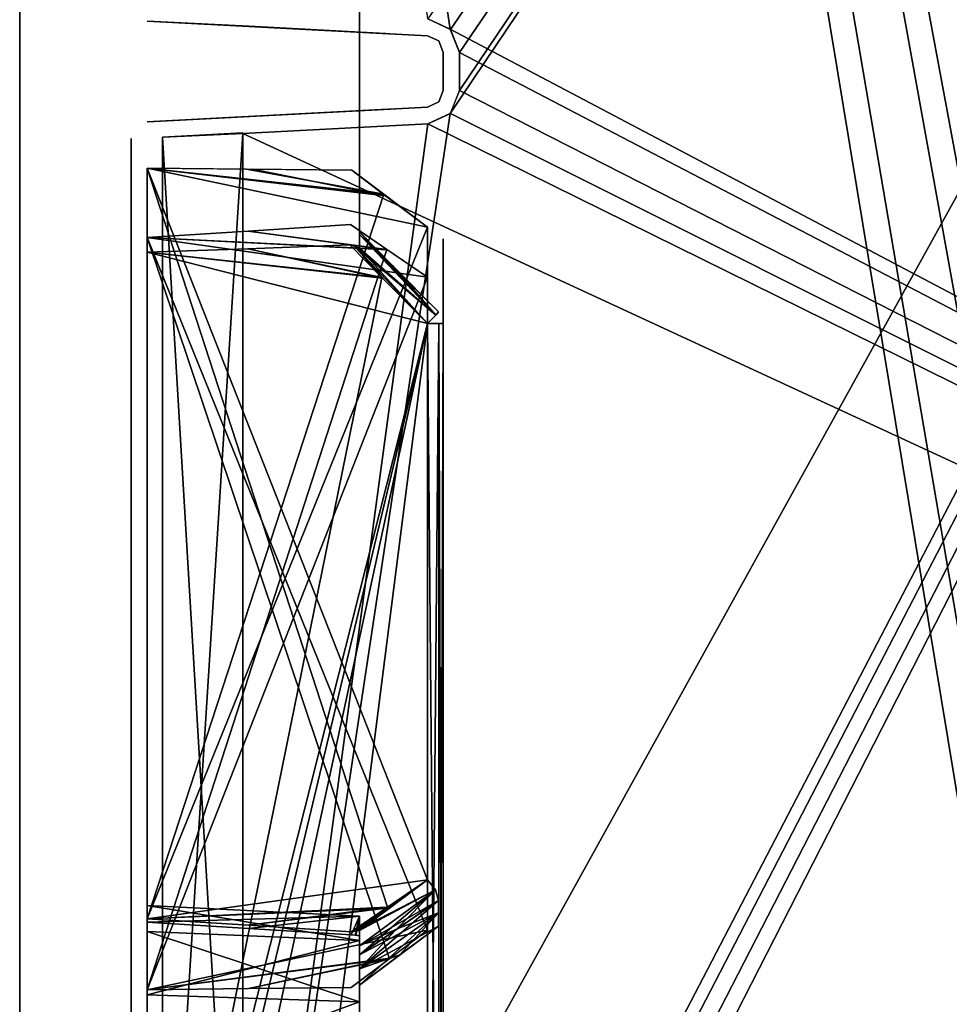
# Model space of a CAD drawing. Header units: millimetres. Extents: x -34 to 34, y -77 to 123.
# Tile 7 of 25: x -34 to -17, y 18 to 35. Entities that reach past the tile are written whole.
import ezdxf

# ---------------------------------------------------------------- set-up
doc = ezdxf.new("R2010")
doc.units = ezdxf.units.MM
doc.header["$LTSCALE"] = 58.942044
for name, color, linetype in [('100', 7, 'CONTINUOUS'), ('104', 7, 'CONTINUOUS'), ('111', 7, 'CONTINUOUS'), ('127', 7, 'CONTINUOUS'), ('13', 7, 'CONTINUOUS'), ('134', 7, 'CONTINUOUS'), ('135', 7, 'CONTINUOUS'), ('136', 7, 'CONTINUOUS'), ('137', 7, 'CONTINUOUS'), ('148', 7, 'CONTINUOUS'), ('149', 7, 'CONTINUOUS'), ('15', 7, 'CONTINUOUS'), ('150', 7, 'CONTINUOUS'), ('153', 7, 'CONTINUOUS'), ('154', 7, 'CONTINUOUS'), ('2', 7, 'CONTINUOUS'), ('38', 7, 'CONTINUOUS'), ('4', 7, 'CONTINUOUS'), ('5', 7, 'CONTINUOUS'), ('52', 7, 'CONTINUOUS'), ('57', 7, 'CONTINUOUS'), ('6', 7, 'CONTINUOUS'), ('60', 7, 'CONTINUOUS'), ('80', 7, 'CONTINUOUS'), ('82', 7, 'CONTINUOUS'), ('86', 7, 'CONTINUOUS'), ('87', 7, 'CONTINUOUS'), ('92', 7, 'CONTINUOUS'), ('94', 7, 'CONTINUOUS'), ('95', 7, 'CONTINUOUS'), ('98', 7, 'CONTINUOUS'), ('99', 7, 'CONTINUOUS')]:
    doc.layers.add(name, color=color, linetype=linetype)

msp = doc.modelspace()

# ---------------------------------------------------------------- linework, layer by layer
at = {"layer": '100', "color": 7, "linetype": 'Continuous', "true_color": 0xf5f5f5}
for points in [[(-31.716, 19.38, 18.179), (-27.908, 19.184, 18.086), (-31.716, 19.077, 16.614), (-31.716, 19.38, 18.179)], [(-31.716, 18.909, 19.702), (-27.908, 18.752, 19.575), (-31.716, 19.38, 18.179), (-31.716, 18.909, 19.702)], [(-27.908, 18.752, 19.575), (-27.908, 19.184, 18.086), (-31.716, 19.38, 18.179), (-27.908, 18.752, 19.575)], [(-31.716, 19.077, 16.614), (-27.908, 19.184, 18.086), (-29.901, 18.965, 16.599), (-31.716, 19.077, 16.614)], [(-29.901, 18.965, 16.599), (-27.908, 19.184, 18.086), (-28.059, 18.85, 16.585), (-29.901, 18.965, 16.599)], [(-28.059, 18.85, 16.585), (-27.908, 19.184, 18.086), (-27.978, 18.844, 16.582), (-28.059, 18.85, 16.585)], [(-27.908, 19.184, 18.086), (-27.908, 18.836, 16.576), (-27.978, 18.844, 16.582), (-27.908, 19.184, 18.086)], [(-31.716, 17.775, 20.822), (-27.908, 18.752, 19.575), (-31.716, 18.909, 19.702), (-31.716, 17.775, 20.822)], [(-27.908, 17.65, 20.664), (-27.908, 18.752, 19.575), (-31.716, 17.775, 20.822), (-27.908, 17.65, 20.664)], [(-31.716, 16.246, 21.275), (-27.908, 17.65, 20.664), (-31.716, 17.775, 20.822), (-31.716, 16.246, 21.275)], [(-27.908, 16.156, 21.078), (-27.908, 17.65, 20.664), (-31.716, 16.246, 21.275), (-27.908, 16.156, 21.078)]]:
    msp.add_3dface(points, dxfattribs=at)
at = {"layer": '104', "color": 7, "linetype": 'Continuous', "true_color": 0xf5f5f5}
for points in [[(-31.716, 19.077, -16.614), (-27.908, 19.184, -18.086), (-31.716, 19.38, -18.179), (-31.716, 19.077, -16.614)], [(-27.908, 19.184, -18.086), (-27.908, 18.752, -19.575), (-31.716, 19.38, -18.179), (-27.908, 19.184, -18.086)], [(-31.716, 19.38, -18.179), (-27.908, 18.752, -19.575), (-31.716, 18.909, -19.702), (-31.716, 19.38, -18.179)], [(-29.901, 18.965, -16.599), (-27.908, 19.184, -18.086), (-31.716, 19.077, -16.614), (-29.901, 18.965, -16.599)], [(-28.059, 18.85, -16.585), (-27.908, 19.184, -18.086), (-29.901, 18.965, -16.599), (-28.059, 18.85, -16.585)], [(-27.908, 19.184, -18.086), (-28.059, 18.85, -16.585), (-27.986, 18.844, -16.583), (-27.908, 19.184, -18.086)], [(-27.908, 18.836, -16.576), (-27.908, 19.184, -18.086), (-27.986, 18.844, -16.583), (-27.908, 18.836, -16.576)], [(-27.908, 18.752, -19.575), (-27.908, 17.65, -20.664), (-31.716, 18.909, -19.702), (-27.908, 18.752, -19.575)], [(-31.716, 18.909, -19.702), (-27.908, 17.65, -20.664), (-31.716, 17.775, -20.822), (-31.716, 18.909, -19.702)], [(-31.716, 17.775, -20.822), (-27.908, 17.65, -20.664), (-31.716, 16.246, -21.275), (-31.716, 17.775, -20.822)], [(-27.908, 17.65, -20.664), (-27.908, 16.156, -21.078), (-31.716, 16.246, -21.275), (-27.908, 17.65, -20.664)]]:
    msp.add_3dface(points, dxfattribs=at)
at = {"layer": '111', "color": 7, "linetype": 'Continuous', "true_color": 0xf5f5f5}
for points in [[(-31.716, 32.589, 2.984), (-31.716, 19.138, 16.274), (-27.477, 32.122, 3.133), (-31.716, 32.589, 2.984)], [(-29.935, 32.571, 2.87), (-31.716, 32.589, 2.984), (-27.477, 32.122, 3.133), (-29.935, 32.571, 2.87)], [(-28.049, 32.554, 2.749), (-29.935, 32.571, 2.87), (-27.477, 32.122, 3.133), (-28.049, 32.554, 2.749)], [(-27.477, 32.122, 3.133), (-31.716, 19.138, 16.274), (-26.692, 31.531, 3.659), (-27.477, 32.122, 3.133)], [(-26.692, 31.531, 3.659), (-31.716, 19.138, 16.274), (-26.692, 19.837, 15.214), (-26.692, 31.531, 3.659)], [(-26.692, 19.837, 15.214), (-31.716, 19.138, 16.274), (-27.435, 19.332, 15.768), (-26.692, 19.837, 15.214)], [(-31.716, 19.138, 16.274), (-29.901, 19.023, 16.254), (-27.435, 19.332, 15.768), (-31.716, 19.138, 16.274)], [(-29.901, 19.023, 16.254), (-28.059, 18.906, 16.235), (-27.435, 19.332, 15.768), (-29.901, 19.023, 16.254)]]:
    msp.add_3dface(points, dxfattribs=at)
at = {"layer": '127', "color": 7, "linetype": 'Continuous', "true_color": 0xf5f5f5}
for points in [[(-27.408, 19.35, -15.748), (-26.692, 19.837, -15.214), (-27.988, 18.917, -16.215), (-27.408, 19.35, -15.748)], [(-27.988, 18.917, -16.215), (-26.692, 19.837, -15.214), (-26.546, 19.661, -15.251), (-27.988, 18.917, -16.215)], [(-27.908, 18.929, -16.188), (-27.988, 18.917, -16.215), (-26.546, 19.661, -15.251), (-27.908, 18.929, -16.188)], [(-26.496, 19.465, -15.138), (-27.908, 18.655, -16.27), (-26.546, 19.661, -15.251), (-26.496, 19.465, -15.138)], [(-27.908, 18.655, -16.27), (-27.908, 18.929, -16.188), (-26.546, 19.661, -15.251), (-27.908, 18.655, -16.27)], [(-27.908, 18.655, -16.27), (-26.496, 19.465, -15.138), (-27.238, 18.957, -15.688), (-27.908, 18.655, -16.27)], [(-28.059, 18.906, -16.235), (-27.408, 19.35, -15.748), (-27.988, 18.917, -16.215), (-28.059, 18.906, -16.235)], [(-27.908, 18.495, -16.184), (-27.908, 18.655, -16.27), (-27.238, 18.957, -15.688), (-27.908, 18.495, -16.184)]]:
    msp.add_3dface(points, dxfattribs=at)
at = {"layer": '13', "color": 7, "linetype": 'Continuous', "true_color": 0xf5f5f5}
for points in [[(29.21, 115.991, 28.99), (29.21, 5.81, 28.99), (-30.001, 113.923, 26.922), (29.21, 115.991, 28.99)], [(-30.001, 113.923, 26.922), (29.21, 5.81, 28.99), (-26.284, 89.43, 27.052), (-30.001, 113.923, 26.922)], [(-26.284, 89.43, 27.052), (29.21, 5.81, 28.99), (-26.118, 89.016, 27.058), (-26.284, 89.43, 27.052)], [(-26.118, 89.016, 27.058), (29.21, 5.81, 28.99), (-26.118, 88.336, 27.058), (-26.118, 89.016, 27.058)], [(-26.118, 88.336, 27.058), (29.21, 5.81, 28.99), (-26.282, 87.924, 27.052), (-26.118, 88.336, 27.058)], [(-26.282, 87.924, 27.052), (29.21, 5.81, 28.99), (-26.687, 87.737, 27.038), (-26.282, 87.924, 27.052)], [(-26.687, 87.737, 27.038), (29.21, 5.81, 28.99), (-30.001, 87.563, 26.922), (-26.687, 87.737, 27.038)], [(-30.001, 87.563, 26.922), (29.21, 5.81, 28.99), (-26.456, 62.859, 27.046), (-30.001, 87.563, 26.922)], [(-26.456, 62.859, 27.046), (29.21, 5.81, 28.99), (-26.224, 62.568, 27.054), (-26.456, 62.859, 27.046)], [(-26.224, 62.568, 27.054), (29.21, 5.81, 28.99), (-26.118, 62.08, 27.058), (-26.224, 62.568, 27.054)], [(-26.118, 62.08, 27.058), (29.21, 5.81, 28.99), (-26.118, 60.92, 27.058), (-26.118, 62.08, 27.058)], [(-26.118, 60.92, 27.058), (29.21, 5.81, 28.99), (-26.227, 60.427, 27.054), (-26.118, 60.92, 27.058)], [(-26.227, 60.427, 27.054), (29.21, 5.81, 28.99), (-26.454, 60.142, 27.046), (-26.227, 60.427, 27.054)], [(-26.687, 60.048, 27.038), (29.21, 5.81, 28.99), (-30.001, 59.683, 26.922), (-26.687, 60.048, 27.038)], [(-26.454, 60.142, 27.046), (29.21, 5.81, 28.99), (-26.687, 60.048, 27.038), (-26.454, 60.142, 27.046)], [(29.21, 5.81, 28.99), (-26.284, 35.078, 27.052), (-30.001, 59.683, 26.922), (29.21, 5.81, 28.99)], [(-26.284, 35.078, 27.052), (-26.687, 35.263, 27.038), (-30.001, 59.683, 26.922), (-26.284, 35.078, 27.052)], [(-26.118, 34.664, 27.058), (-26.284, 35.078, 27.052), (29.21, 5.81, 28.99), (-26.118, 34.664, 27.058)], [(-26.118, 33.984, 27.058), (-26.118, 34.664, 27.058), (29.21, 5.81, 28.99), (-26.118, 33.984, 27.058)], [(-26.282, 33.571, 27.052), (-26.118, 33.984, 27.058), (29.21, 5.81, 28.99), (-26.282, 33.571, 27.052)], [(-26.687, 33.384, 27.038), (-26.282, 33.571, 27.052), (29.21, 5.81, 28.99), (-26.687, 33.384, 27.038)], [(-30.001, 33.211, 26.922), (-26.687, 33.384, 27.038), (29.21, 5.81, 28.99), (-30.001, 33.211, 26.922)], [(-30.001, 8.964, 26.922), (-30.001, 33.211, 26.922), (29.21, 5.81, 28.99), (-30.001, 8.964, 26.922)]]:
    msp.add_3dface(points, dxfattribs=at)
at = {"layer": '134', "color": 7, "linetype": 'Continuous', "true_color": 0xf5f5f5}
for points in [[(-26.692, 34.964, 4.617), (-26.491, 34.871, 26.752), (-26.49, 34.871, 4.617), (-26.692, 34.964, 4.617)], [(-26.692, 34.964, 4.617), (-26.692, 34.964, 26.738), (-26.491, 34.871, 26.752), (-26.692, 34.964, 4.617)], [(-26.491, 34.871, 26.752), (-26.408, 34.664, 26.758), (-26.49, 34.871, 4.617), (-26.491, 34.871, 26.752)], [(-26.408, 34.664, 26.758), (-26.408, 34.664, 4.617), (-26.49, 34.871, 4.617), (-26.408, 34.664, 26.758)]]:
    msp.add_3dface(points, dxfattribs=at)
at = {"layer": '135', "color": 7, "linetype": 'Continuous', "true_color": 0xf5f5f5}
for points in [[(-26.491, 33.777, -26.752), (-26.408, 33.984, -26.758), (-26.49, 33.777, -4.605), (-26.491, 33.777, -26.752)], [(-26.408, 33.984, -26.758), (-26.408, 33.984, -4.605), (-26.49, 33.777, -4.605), (-26.408, 33.984, -26.758)], [(-26.692, 33.684, -4.605), (-26.692, 33.684, -26.738), (-26.491, 33.777, -26.752), (-26.692, 33.684, -4.605)], [(-26.692, 33.684, -4.605), (-26.491, 33.777, -26.752), (-26.49, 33.777, -4.605), (-26.692, 33.684, -4.605)]]:
    msp.add_3dface(points, dxfattribs=at)
at = {"layer": '136', "color": 7, "linetype": 'Continuous', "true_color": 0xf5f5f5}
for points in [[(-26.692, 34.964, -26.738), (-26.692, 34.964, -4.617), (-26.49, 34.871, -4.617), (-26.692, 34.964, -26.738)], [(-26.49, 34.87, -26.752), (-26.692, 34.964, -26.738), (-26.49, 34.871, -4.617), (-26.49, 34.87, -26.752)], [(-26.408, 34.664, -4.617), (-26.49, 34.87, -26.752), (-26.49, 34.871, -4.617), (-26.408, 34.664, -4.617)], [(-26.408, 34.664, -4.617), (-26.408, 34.664, -26.758), (-26.49, 34.87, -26.752), (-26.408, 34.664, -4.617)]]:
    msp.add_3dface(points, dxfattribs=at)
at = {"layer": '137', "color": 7, "linetype": 'Continuous', "true_color": 0xf5f5f5}
for points in [[(-26.408, 33.984, 4.605), (-26.49, 33.777, 26.752), (-26.49, 33.777, 4.605), (-26.408, 33.984, 4.605)], [(-26.408, 33.984, 4.605), (-26.408, 33.984, 26.758), (-26.49, 33.777, 26.752), (-26.408, 33.984, 4.605)], [(-26.49, 33.777, 26.752), (-26.692, 33.684, 26.738), (-26.49, 33.777, 4.605), (-26.49, 33.777, 26.752)], [(-26.692, 33.684, 26.738), (-26.692, 33.684, 4.605), (-26.49, 33.777, 4.605), (-26.692, 33.684, 26.738)]]:
    msp.add_3dface(points, dxfattribs=at)
at = {"layer": '148', "color": 7, "linetype": 'Continuous', "true_color": 0xf5f5f5}
for points in [[(-27.908, 31.447, 0.504), (-27.908, 31.401, 0.678), (-27.328, 30.857, 0.48), (-27.908, 31.447, 0.504)], [(-27.908, 31.401, 0.678), (-27.908, 31.156, 0.817), (-26.544, 29.956, 0.665), (-27.908, 31.401, 0.678)], [(-27.328, 30.857, 0.48), (-27.908, 31.401, 0.678), (-26.496, 30.015, 0.444), (-27.328, 30.857, 0.48)], [(-26.496, 30.015, 0.444), (-27.908, 31.401, 0.678), (-26.544, 29.956, 0.665), (-26.496, 30.015, 0.444)], [(-28.081, 31.214, 0.838), (-27.508, 30.63, 0.808), (-27.989, 31.185, 0.829), (-28.081, 31.214, 0.838)], [(-26.692, 29.804, 0.765), (-26.544, 29.956, 0.665), (-27.989, 31.185, 0.829), (-26.692, 29.804, 0.765)], [(-27.508, 30.63, 0.808), (-26.692, 29.804, 0.765), (-27.989, 31.185, 0.829), (-27.508, 30.63, 0.808)], [(-26.544, 29.956, 0.665), (-27.908, 31.156, 0.817), (-27.989, 31.185, 0.829), (-26.544, 29.956, 0.665)]]:
    msp.add_3dface(points, dxfattribs=at)
at = {"layer": '149', "color": 7, "linetype": 'Continuous', "true_color": 0xf5f5f5}
for points in [[(-27.908, 31.401, -0.678), (-27.908, 31.447, -0.504), (-26.544, 29.956, -0.665), (-27.908, 31.401, -0.678)], [(-26.544, 29.956, -0.665), (-27.908, 31.447, -0.504), (-27.319, 30.847, -0.48), (-26.544, 29.956, -0.665)], [(-27.908, 31.156, -0.817), (-27.908, 31.401, -0.678), (-26.544, 29.956, -0.665), (-27.908, 31.156, -0.817)], [(-27.499, 30.62, -0.807), (-28.081, 31.214, -0.838), (-27.99, 31.185, -0.83), (-27.499, 30.62, -0.807)], [(-27.908, 31.156, -0.817), (-26.692, 29.804, -0.765), (-27.99, 31.185, -0.83), (-27.908, 31.156, -0.817)], [(-26.692, 29.804, -0.765), (-27.499, 30.62, -0.807), (-27.99, 31.185, -0.83), (-26.692, 29.804, -0.765)], [(-26.692, 29.804, -0.765), (-27.908, 31.156, -0.817), (-26.544, 29.956, -0.665), (-26.692, 29.804, -0.765)], [(-26.496, 30.015, -0.444), (-26.544, 29.956, -0.665), (-27.319, 30.847, -0.48), (-26.496, 30.015, -0.444)]]:
    msp.add_3dface(points, dxfattribs=at)
at = {"layer": '15', "color": 7, "linetype": 'Continuous', "true_color": 0xf5f5f5}
for points in [[(-26.687, 8.6, -27.038), (29.21, 115.991, -28.99), (-30.001, 8.964, -26.922), (-26.687, 8.6, -27.038)], [(29.21, 115.991, -28.99), (-26.284, 33.57, -27.052), (-30.001, 8.964, -26.922), (29.21, 115.991, -28.99)], [(-26.687, 35.263, -27.038), (-26.282, 35.076, -27.052), (29.21, 115.991, -28.99), (-26.687, 35.263, -27.038)], [(-26.456, 8.507, -27.046), (29.21, 115.991, -28.99), (-26.687, 8.6, -27.038), (-26.456, 8.507, -27.046)], [(-26.23, 8.227, -27.054), (29.21, 115.991, -28.99), (-26.456, 8.507, -27.046), (-26.23, 8.227, -27.054)], [(-26.118, 33.984, -27.058), (-26.284, 33.57, -27.052), (29.21, 115.991, -28.99), (-26.118, 33.984, -27.058)], [(-26.282, 35.076, -27.052), (-26.118, 34.664, -27.058), (29.21, 115.991, -28.99), (-26.282, 35.076, -27.052)], [(-26.119, 7.742, -27.058), (29.21, 115.991, -28.99), (-26.23, 8.227, -27.054), (-26.119, 7.742, -27.058)], [(29.21, 5.81, -28.99), (29.21, 115.991, -28.99), (-26.119, 7.742, -27.058), (29.21, 5.81, -28.99)], [(-26.118, 34.664, -27.058), (-26.118, 33.984, -27.058), (29.21, 115.991, -28.99), (-26.118, 34.664, -27.058)], [(-26.284, 33.57, -27.052), (-26.687, 33.384, -27.038), (-30.001, 8.964, -26.922), (-26.284, 33.57, -27.052)], [(-26.687, 33.384, -27.038), (-30.001, 33.211, -26.922), (-30.001, 8.964, -26.922), (-26.687, 33.384, -27.038)]]:
    msp.add_3dface(points, dxfattribs=at)
at = {"layer": '150', "color": 7, "linetype": 'Continuous', "true_color": 0xf5f5f5}
for points in [[(-27.908, 18.929, 16.188), (-26.692, 19.837, 15.214), (-27.978, 18.919, 16.212), (-27.908, 18.929, 16.188)], [(-26.692, 19.837, 15.214), (-27.435, 19.332, 15.768), (-27.978, 18.919, 16.212), (-26.692, 19.837, 15.214)], [(-26.692, 19.837, 15.214), (-27.908, 18.929, 16.188), (-26.546, 19.661, 15.251), (-26.692, 19.837, 15.214)], [(-27.908, 18.495, 16.184), (-27.266, 18.937, 15.709), (-26.546, 19.661, 15.251), (-27.908, 18.495, 16.184)], [(-27.908, 18.655, 16.27), (-27.908, 18.495, 16.184), (-26.546, 19.661, 15.251), (-27.908, 18.655, 16.27)], [(-27.908, 18.929, 16.188), (-27.908, 18.655, 16.27), (-26.546, 19.661, 15.251), (-27.908, 18.929, 16.188)], [(-27.266, 18.937, 15.709), (-26.496, 19.465, 15.138), (-26.546, 19.661, 15.251), (-27.266, 18.937, 15.709)], [(-27.435, 19.332, 15.768), (-28.059, 18.906, 16.235), (-27.978, 18.919, 16.212), (-27.435, 19.332, 15.768)]]:
    msp.add_3dface(points, dxfattribs=at)
at = {"layer": '153', "color": 7, "linetype": 'Continuous', "true_color": 0xf5f5f5}
for points in [[(-26.692, 6.962, 0.765), (-26.49, 6.955, 0.672), (-26.692, 29.804, 0.765), (-26.692, 6.962, 0.765)], [(-26.692, 29.804, 0.765), (-26.49, 6.955, 0.672), (-26.49, 29.804, 0.672), (-26.692, 29.804, 0.765)], [(-26.49, 6.955, 0.672), (-26.408, 6.952, 0.465), (-26.49, 29.804, 0.672), (-26.49, 6.955, 0.672)], [(-26.408, 6.952, 0.465), (-26.408, 29.804, 0.465), (-26.49, 29.804, 0.672), (-26.408, 6.952, 0.465)]]:
    msp.add_3dface(points, dxfattribs=at)
at = {"layer": '154', "color": 7, "linetype": 'Continuous', "true_color": 0xf5f5f5}
for points in [[(-26.49, 6.955, -0.672), (-26.692, 6.962, -0.765), (-26.491, 29.804, -0.672), (-26.49, 6.955, -0.672)], [(-26.692, 6.962, -0.765), (-26.692, 29.804, -0.765), (-26.491, 29.804, -0.672), (-26.692, 6.962, -0.765)], [(-26.408, 29.804, -0.465), (-26.49, 6.955, -0.672), (-26.491, 29.804, -0.672), (-26.408, 29.804, -0.465)], [(-26.408, 6.952, -0.465), (-26.49, 6.955, -0.672), (-26.408, 29.804, -0.465), (-26.408, 6.952, -0.465)]]:
    msp.add_3dface(points, dxfattribs=at)
at = {"layer": '2', "color": 7, "linetype": 'Continuous', "true_color": 0xf5f5f5}
for points in [[(34, 123, 34), (-34, -77, 34), (-3.681, -34.875, 34), (34, 123, 34)], [(34, 123, 34), (-34, 123, 34), (-34, -77, 34), (34, 123, 34)]]:
    msp.add_3dface(points, dxfattribs=at)
at = {"layer": '38', "color": 7, "linetype": 'Continuous', "true_color": 0xf5f5f5}
for points in [[(-26.408, 34.664, -26.758), (-26.408, 34.664, -4.617), (-26.408, 34.324, -4.624), (-26.408, 34.664, -26.758)], [(-26.408, 33.984, -4.605), (-26.408, 34.664, -26.758), (-26.408, 34.324, -4.624), (-26.408, 33.984, -4.605)], [(-26.408, 33.984, -26.758), (-26.408, 34.664, -26.758), (-26.408, 33.984, -4.605), (-26.408, 33.984, -26.758)], [(-26.408, 34.664, 4.617), (-26.408, 33.984, 26.758), (-26.408, 34.324, 4.624), (-26.408, 34.664, 4.617)], [(-26.408, 34.664, 26.758), (-26.408, 33.984, 26.758), (-26.408, 34.664, 4.617), (-26.408, 34.664, 26.758)], [(-26.408, 33.984, 26.758), (-26.408, 33.984, 4.605), (-26.408, 34.324, 4.624), (-26.408, 33.984, 26.758)], [(-26.408, 19.626, -15.001), (-26.408, 31.321, -3.446), (-26.408, 31.075, -3.209), (-26.408, 19.626, -15.001)], [(-26.408, 31.321, 3.446), (-26.408, 19.626, 15.001), (-26.408, 31.075, 3.209), (-26.408, 31.321, 3.446)], [(-26.408, 30.848, -2.956), (-26.408, 19.626, -15.001), (-26.408, 31.075, -3.209), (-26.408, 30.848, -2.956)], [(-26.408, 19.626, 15.001), (-26.408, 30.848, 2.956), (-26.408, 31.075, 3.209), (-26.408, 19.626, 15.001)], [(-26.408, 19.148, -14.517), (-26.408, 19.396, -14.75), (-26.408, 30.848, -2.956), (-26.408, 19.148, -14.517)], [(-26.408, 19.396, -14.75), (-26.408, 19.626, -15.001), (-26.408, 30.848, -2.956), (-26.408, 19.396, -14.75)], [(-26.408, 19.148, 14.517), (-26.408, 30.848, 2.956), (-26.408, 19.396, 14.75), (-26.408, 19.148, 14.517)], [(-26.408, 19.396, 14.75), (-26.408, 30.848, 2.956), (-26.408, 19.626, 15.001), (-26.408, 19.396, 14.75)], [(-26.408, 6.952, 0.465), (-26.408, 6.952, -0.465), (-26.408, 29.804, -0.465), (-26.408, 6.952, 0.465)], [(-26.408, 29.78, 0), (-26.408, 6.952, 0.465), (-26.408, 29.804, -0.465), (-26.408, 29.78, 0)], [(-26.408, 29.804, 0.465), (-26.408, 6.952, 0.465), (-26.408, 29.78, 0), (-26.408, 29.804, 0.465)]]:
    msp.add_3dface(points, dxfattribs=at)
at = {"layer": '4', "color": 7, "linetype": 'Continuous', "true_color": 0xf5f5f5}
for points in [[(-4.25, -37, -34), (-34, 123, -34), (-3.681, -34.875, -34), (-4.25, -37, -34)], [(-34, -77, -34), (-34, 123, -34), (-4.25, -57, -34), (-34, -77, -34)], [(-34, 123, -34), (34, -77, -34), (3.681, -34.875, -34), (-34, 123, -34)], [(-34, 123, -34), (34, 123, -34), (34, -77, -34), (-34, 123, -34)], [(-3.681, -54.875, -34), (-34, 123, -34), (-2.125, -53.319, -34), (-3.681, -54.875, -34)], [(-4.25, -57, -34), (-34, 123, -34), (-3.681, -54.875, -34), (-4.25, -57, -34)], [(2.125, -33.319, -34), (-34, 123, -34), (3.681, -34.875, -34), (2.125, -33.319, -34)], [(0, -32.75, -34), (-34, 123, -34), (2.125, -33.319, -34), (0, -32.75, -34)], [(-2.125, -33.319, -34), (-34, 123, -34), (0, -32.75, -34), (-2.125, -33.319, -34)], [(-3.681, -34.875, -34), (-34, 123, -34), (-2.125, -33.319, -34), (-3.681, -34.875, -34)], [(-34, 123, -34), (-4.25, -37, -34), (-2.125, -53.319, -34), (-34, 123, -34)]]:
    msp.add_3dface(points, dxfattribs=at)
at = {"layer": '5', "color": 7, "linetype": 'Continuous', "true_color": 0xf5f5f5}
for points in [[(-34, 123, 34), (-34, 123, -34), (-34, -77, -34), (-34, 123, 34)], [(-34, -77, 34), (-34, 123, 34), (-34, -77, -34), (-34, -77, 34)]]:
    msp.add_3dface(points, dxfattribs=at)
at = {"layer": '52', "color": 7, "linetype": 'Continuous', "true_color": 0xf5f5f5}
for points in [[(-27.908, 35.238, -2.964), (-27.908, 35.532, -2.865), (-27.908, 35.238, 2.964), (-27.908, 35.238, -2.964)], [(-27.908, 35.238, 2.964), (-27.908, 35.532, -2.865), (-27.908, 35.532, 2.865), (-27.908, 35.238, 2.964)], [(-27.908, 35.063, -3.092), (-27.908, 35.238, -2.964), (-27.908, 35.063, 3.092), (-27.908, 35.063, -3.092)], [(-27.908, 35.063, 3.092), (-27.908, 35.238, -2.964), (-27.908, 35.238, 2.964), (-27.908, 35.063, 3.092)], [(-27.908, 35.02, -3.299), (-27.908, 35.063, -3.092), (-27.908, 35.02, 3.299), (-27.908, 35.02, -3.299)], [(-27.908, 35.02, 3.299), (-27.908, 35.063, -3.092), (-27.908, 35.063, 3.092), (-27.908, 35.02, 3.299)], [(-27.908, 34.889, -3.042), (-27.908, 35.02, -3.299), (-27.908, 34.889, 3.042), (-27.908, 34.889, -3.042)], [(-27.908, 34.889, 3.042), (-27.908, 35.02, -3.299), (-27.908, 35.02, 3.299), (-27.908, 34.889, 3.042)], [(-27.908, 34.716, 2.984), (-27.908, 34.889, -3.042), (-27.908, 34.889, 3.042), (-27.908, 34.716, 2.984)], [(-27.908, 34.716, -2.984), (-27.908, 34.889, -3.042), (-27.908, 34.716, 2.984), (-27.908, 34.716, -2.984)], [(-27.908, 34.329, -2.999), (-27.908, 34.716, -2.984), (-27.908, 34.329, 2.999), (-27.908, 34.329, -2.999)], [(-27.908, 34.329, 2.999), (-27.908, 34.716, -2.984), (-27.908, 34.716, 2.984), (-27.908, 34.329, 2.999)], [(-27.908, 33.942, -2.964), (-27.908, 34.329, -2.999), (-27.908, 33.942, 2.964), (-27.908, 33.942, -2.964)], [(-27.908, 33.942, 2.964), (-27.908, 34.329, -2.999), (-27.908, 34.329, 2.999), (-27.908, 33.942, 2.964)], [(-27.908, 33.768, -3.013), (-27.908, 33.942, -2.964), (-27.908, 33.768, 3.013), (-27.908, 33.768, -3.013)], [(-27.908, 33.768, 3.013), (-27.908, 33.942, -2.964), (-27.908, 33.942, 2.964), (-27.908, 33.768, 3.013)], [(-27.908, 33.631, -3.261), (-27.908, 33.768, -3.013), (-27.908, 33.631, 3.261), (-27.908, 33.631, -3.261)], [(-27.908, 33.631, 3.261), (-27.908, 33.768, -3.013), (-27.908, 33.768, 3.013), (-27.908, 33.631, 3.261)], [(-27.908, 33.596, -3.055), (-27.908, 33.631, -3.261), (-27.908, 33.595, 3.055), (-27.908, 33.596, -3.055)], [(-27.908, 33.595, 3.055), (-27.908, 33.631, -3.261), (-27.908, 33.631, 3.261), (-27.908, 33.595, 3.055)], [(-27.908, 33.428, -2.92), (-27.908, 33.596, -3.055), (-27.908, 33.428, 2.92), (-27.908, 33.428, -2.92)], [(-27.908, 33.428, 2.92), (-27.908, 33.596, -3.055), (-27.908, 33.595, 3.055), (-27.908, 33.428, 2.92)], [(-27.908, 33.159, -2.815), (-27.908, 33.428, -2.92), (-27.908, 33.159, 2.815), (-27.908, 33.159, -2.815)], [(-27.908, 33.159, 2.815), (-27.908, 33.428, -2.92), (-27.908, 33.428, 2.92), (-27.908, 33.159, 2.815)], [(-27.908, 32.901, -2.687), (-27.908, 33.159, -2.815), (-27.908, 32.901, 2.687), (-27.908, 32.901, -2.687)], [(-27.908, 32.901, 2.687), (-27.908, 33.159, -2.815), (-27.908, 33.159, 2.815), (-27.908, 32.901, 2.687)], [(-27.908, 32.687, -2.654), (-27.908, 32.901, -2.687), (-27.908, 32.687, 2.654), (-27.908, 32.687, -2.654)], [(-27.908, 32.687, 2.654), (-27.908, 32.901, -2.687), (-27.908, 32.901, 2.687), (-27.908, 32.687, 2.654)], [(-27.908, 32.511, 2.77), (-27.908, 32.6, 2.496), (-27.908, 32.687, 2.654), (-27.908, 32.511, 2.77)], [(-27.908, 32.511, -2.77), (-27.908, 32.687, -2.654), (-27.908, 32.6, -2.496), (-27.908, 32.511, -2.77)], [(-27.908, 32.6, -2.496), (-27.908, 32.687, -2.654), (-27.908, 32.6, 2.496), (-27.908, 32.6, -2.496)], [(-27.908, 32.6, 2.496), (-27.908, 32.687, -2.654), (-27.908, 32.687, 2.654), (-27.908, 32.6, 2.496)], [(-27.908, 32.519, -2.333), (-27.908, 32.6, -2.496), (-27.908, 32.519, 2.333), (-27.908, 32.519, -2.333)], [(-27.908, 32.519, 2.333), (-27.908, 32.6, -2.496), (-27.908, 32.6, 2.496), (-27.908, 32.519, 2.333)], [(-27.908, 32.233, -2.07), (-27.908, 32.519, -2.333), (-27.908, 32.233, 2.07), (-27.908, 32.233, -2.07)], [(-27.908, 32.233, 2.07), (-27.908, 32.519, -2.333), (-27.908, 32.519, 2.333), (-27.908, 32.233, 2.07)], [(-27.908, 31.984, -1.773), (-27.908, 32.233, -2.07), (-27.908, 31.984, 1.773), (-27.908, 31.984, -1.773)], [(-27.908, 31.984, 1.773), (-27.908, 32.233, -2.07), (-27.908, 32.233, 2.07), (-27.908, 31.984, 1.773)], [(-27.908, 31.826, -1.684), (-27.908, 31.984, -1.773), (-27.908, 31.826, 1.684), (-27.908, 31.826, -1.684)], [(-27.908, 31.826, 1.684), (-27.908, 31.984, -1.773), (-27.908, 31.984, 1.773), (-27.908, 31.826, 1.684)], [(-27.908, 31.554, 1.763), (-27.908, 31.674, 1.591), (-27.908, 31.826, 1.684), (-27.908, 31.554, 1.763)], [(-27.908, 31.554, -1.763), (-27.908, 31.826, -1.684), (-27.908, 31.674, -1.592), (-27.908, 31.554, -1.763)], [(-27.908, 31.674, -1.592), (-27.908, 31.826, -1.684), (-27.908, 31.674, 1.591), (-27.908, 31.674, -1.592)], [(-27.908, 31.674, 1.591), (-27.908, 31.826, -1.684), (-27.908, 31.826, 1.684), (-27.908, 31.674, 1.591)], [(-27.908, 31.651, 1.377), (-27.908, 31.674, -1.592), (-27.908, 31.674, 1.591), (-27.908, 31.651, 1.377)], [(-27.908, 31.651, -1.377), (-27.908, 31.674, -1.592), (-27.908, 31.651, 1.377), (-27.908, 31.651, -1.377)], [(-27.908, 31.569, -1.199), (-27.908, 31.651, -1.377), (-27.908, 31.569, 1.199), (-27.908, 31.569, -1.199)], [(-27.908, 31.569, 1.199), (-27.908, 31.651, -1.377), (-27.908, 31.651, 1.377), (-27.908, 31.569, 1.199)], [(-27.908, 31.499, -1.016), (-27.908, 31.569, -1.199), (-27.908, 31.499, 1.016), (-27.908, 31.499, -1.016)], [(-27.908, 31.499, 1.016), (-27.908, 31.569, -1.199), (-27.908, 31.569, 1.199), (-27.908, 31.499, 1.016)], [(-27.908, 31.361, -0.85), (-27.908, 31.499, -1.016), (-27.908, 31.401, -0.678), (-27.908, 31.361, -0.85)], [(-27.908, 31.401, -0.678), (-27.908, 31.499, -1.016), (-27.908, 31.447, -0.504), (-27.908, 31.401, -0.678)], [(-27.908, 31.447, -0.504), (-27.908, 31.499, -1.016), (-27.908, 31.447, 0.504), (-27.908, 31.447, -0.504)], [(-27.908, 31.447, 0.504), (-27.908, 31.499, -1.016), (-27.908, 31.499, 1.016), (-27.908, 31.447, 0.504)], [(-27.908, 31.361, 0.85), (-27.908, 31.447, 0.504), (-27.908, 31.499, 1.016), (-27.908, 31.361, 0.85)], [(-27.908, 31.405), (-27.908, 31.447, -0.504), (-27.908, 31.447, 0.504), (-27.908, 31.405)], [(-27.908, 31.401, 0.678), (-27.908, 31.447, 0.504), (-27.908, 31.361, 0.85), (-27.908, 31.401, 0.678)], [(-27.908, 31.156, -0.817), (-27.908, 31.361, -0.85), (-27.908, 31.401, -0.678), (-27.908, 31.156, -0.817)], [(-27.908, 31.156, 0.817), (-27.908, 31.401, 0.678), (-27.908, 31.361, 0.85), (-27.908, 31.156, 0.817)], [(-27.908, 19.184, -18.086), (-27.908, 18.836, -16.576), (-27.908, 18.752, -19.575), (-27.908, 19.184, -18.086)], [(-27.908, 19.184, 18.086), (-27.908, 18.752, 19.575), (-27.908, 18.836, 16.576), (-27.908, 19.184, 18.086)], [(-27.908, 18.929, -16.188), (-27.908, 18.655, -16.27), (-27.908, 18.81, -16.361), (-27.908, 18.929, -16.188)], [(-27.908, 18.929, 16.188), (-27.908, 18.81, 16.361), (-27.908, 18.655, 16.27), (-27.908, 18.929, 16.188)], [(-27.908, 18.836, -16.576), (-27.908, 18.81, -16.361), (-27.908, 18.752, -19.575), (-27.908, 18.836, -16.576)], [(-27.908, 18.836, 16.576), (-27.908, 18.752, 19.575), (-27.908, 18.81, 16.361), (-27.908, 18.836, 16.576)], [(-27.908, 18.81, -16.361), (-27.908, 18.655, -16.27), (-27.908, 18.752, -19.575), (-27.908, 18.81, -16.361)], [(-27.908, 18.81, 16.361), (-27.908, 18.752, 19.575), (-27.908, 18.655, 16.27), (-27.908, 18.81, 16.361)], [(-27.908, 18.655, -16.27), (-27.908, 18.495, -16.184), (-27.908, 18.752, -19.575), (-27.908, 18.655, -16.27)], [(-27.908, 18.495, -16.184), (-27.908, 18.241, -15.891), (-27.908, 18.752, -19.575), (-27.908, 18.495, -16.184)], [(-27.908, 18.241, -15.891), (-27.908, 17.951, -15.634), (-27.908, 18.752, -19.575), (-27.908, 18.241, -15.891)], [(-27.908, 17.951, -15.634), (-27.908, 17.867, -15.473), (-27.908, 18.752, -19.575), (-27.908, 17.951, -15.634)], [(-27.908, 18.752, -19.575), (-27.908, 17.778, -15.317), (-27.908, 17.65, -20.664), (-27.908, 18.752, -19.575)], [(-27.908, 17.867, -15.473), (-27.908, 17.778, -15.317), (-27.908, 18.752, -19.575), (-27.908, 17.867, -15.473)], [(-27.908, 18.752, 19.575), (-27.908, 17.65, 20.664), (-27.908, 18.655, 16.27), (-27.908, 18.752, 19.575)], [(-27.908, 18.655, 16.27), (-27.908, 17.65, 20.664), (-27.908, 18.495, 16.184), (-27.908, 18.655, 16.27)], [(-27.908, 18.495, 16.184), (-27.908, 17.65, 20.664), (-27.908, 18.241, 15.891), (-27.908, 18.495, 16.184)], [(-27.908, 17.65, 20.664), (-27.908, 17.951, 15.634), (-27.908, 18.241, 15.891), (-27.908, 17.65, 20.664)], [(-27.908, 17.952, -15.2), (-27.908, 17.778, -15.317), (-27.908, 17.867, -15.473), (-27.908, 17.952, -15.2)], [(-27.908, 17.952, 15.2), (-27.908, 17.867, 15.473), (-27.908, 17.778, 15.317), (-27.908, 17.952, 15.2)], [(-27.908, 17.867, 15.473), (-27.908, 17.951, 15.634), (-27.908, 17.65, 20.664), (-27.908, 17.867, 15.473)], [(-27.908, 17.778, 15.317), (-27.908, 17.867, 15.473), (-27.908, 17.65, 20.664), (-27.908, 17.778, 15.317)], [(-27.908, 17.778, -15.317), (-27.908, 17.564, -15.288), (-27.908, 17.65, -20.664), (-27.908, 17.778, -15.317)], [(-27.908, 17.564, 15.288), (-27.908, 17.778, 15.317), (-27.908, 17.65, 20.664), (-27.908, 17.564, 15.288)], [(-27.908, 17.65, -20.664), (-27.908, 17.564, -15.288), (-27.908, 16.156, -21.078), (-27.908, 17.65, -20.664)], [(-27.908, 16.156, 21.078), (-27.908, 17.564, 15.288), (-27.908, 17.65, 20.664), (-27.908, 16.156, 21.078)]]:
    msp.add_3dface(points, dxfattribs=at)
at = {"layer": '57', "color": 7, "linetype": 'Continuous', "true_color": 0xf5f5f5}
for points in [[(-26.496, 19.465, 15.138), (-27.908, 18.241, 15.891), (-26.496, 19.245, 14.899), (-26.496, 19.465, 15.138)], [(-27.266, 18.937, 15.709), (-27.908, 18.241, 15.891), (-26.496, 19.465, 15.138), (-27.266, 18.937, 15.709)], [(-27.908, 17.951, 15.634), (-27.202, 18.48, 15.153), (-26.496, 19.245, 14.899), (-27.908, 17.951, 15.634)], [(-27.908, 18.241, 15.891), (-27.908, 17.951, 15.634), (-26.496, 19.245, 14.899), (-27.908, 18.241, 15.891)], [(-27.202, 18.48, 15.153), (-26.496, 19.009, 14.676), (-26.496, 19.245, 14.899), (-27.202, 18.48, 15.153)], [(-27.908, 18.495, 16.184), (-27.908, 18.241, 15.891), (-27.266, 18.937, 15.709), (-27.908, 18.495, 16.184)]]:
    msp.add_3dface(points, dxfattribs=at)
at = {"layer": '6', "color": 7, "linetype": 'Continuous', "true_color": 0xf5f5f5}
for points in [[(-32, 19.165, -19.857), (-32, 17.927, -21.08), (-32, 33.121, -24.044), (-32, 19.165, -19.857)], [(-32, 19.679, -18.195), (-32, 19.165, -19.857), (-32, 33.121, -24.044), (-32, 19.679, -18.195)], [(-32, 33.121, -3.34), (-32, 32.958, -3.272), (-32, 33.121, -24.044), (-32, 33.121, -3.34)], [(-32, 32.958, -3.272), (-32, 32.799, -3.197), (-32, 33.121, -24.044), (-32, 32.958, -3.272)], [(-32, 32.799, -3.197), (-32, 19.679, -18.195), (-32, 33.121, -24.044), (-32, 32.799, -3.197)], [(-32, 33.121, -24.044), (-32, 16.259, -21.575), (-32, 11.701, -24.044), (-32, 33.121, -24.044)], [(-32, 17.927, -21.08), (-32, 16.259, -21.575), (-32, 33.121, -24.044), (-32, 17.927, -21.08)], [(-32, 17.927, 21.08), (-32, 19.165, 19.857), (-32, 33.121, 24.044), (-32, 17.927, 21.08)], [(-32, 33.121, 24.044), (-32, 19.165, 19.857), (-32, 33.121, 3.34), (-32, 33.121, 24.044)], [(-32, 33.121, 3.34), (-32, 19.165, 19.857), (-32, 32.958, 3.272), (-32, 33.121, 3.34)], [(-32, 11.701, 24.044), (-32, 17.927, 21.08), (-32, 33.121, 24.044), (-32, 11.701, 24.044)], [(-32, 32.958, 3.272), (-32, 19.165, 19.857), (-32, 32.799, 3.197), (-32, 32.958, 3.272)], [(-32, 19.349, -16.487), (-32, 19.679, -18.195), (-32, 32.799, -3.197), (-32, 19.349, -16.487)], [(-32, 19.679, 18.195), (-32, 19.349, 16.487), (-32, 32.799, 3.197), (-32, 19.679, 18.195)], [(-32, 19.165, 19.857), (-32, 19.679, 18.195), (-32, 32.799, 3.197), (-32, 19.165, 19.857)], [(-32, 31.109, -1.393), (-32, 17.658, -14.776), (-32, 31.137, -1.458), (-32, 31.109, -1.393)], [(-32, 31.137, 1.458), (-32, 17.658, 14.776), (-32, 31.109, 1.393), (-32, 31.137, 1.458)], [(-32, 31.082, -1.328), (-32, 17.658, -14.776), (-32, 31.109, -1.393), (-32, 31.082, -1.328)], [(-32, 17.658, 14.776), (-32, 31.082, 1.328), (-32, 31.109, 1.393), (-32, 17.658, 14.776)], [(-32, 9.956, -1.328), (-32, 17.658, -14.776), (-32, 31.082, -1.328), (-32, 9.956, -1.328)], [(-32, 9.956, 1.328), (-32, 31.082, 1.328), (-32, 14.286, 14.92), (-32, 9.956, 1.328)], [(-32, 14.286, 14.92), (-32, 31.082, 1.328), (-32, 15.954, 14.425), (-32, 14.286, 14.92)], [(-32, 15.954, 14.425), (-32, 31.082, 1.328), (-32, 17.658, 14.776), (-32, 15.954, 14.425)], [(-32, 16.259, 21.575), (-32, 17.927, 21.08), (-32, 11.701, 24.044), (-32, 16.259, 21.575)], [(-32, 15.954, -14.425), (-32, 17.658, -14.776), (-32, 9.956, -1.328), (-32, 15.954, -14.425)]]:
    msp.add_3dface(points, dxfattribs=at)
at = {"layer": '60', "color": 7, "linetype": 'Continuous', "true_color": 0xf5f5f5}
for points in [[(-26.496, 19.465, -15.138), (-26.496, 19.245, -14.899), (-27.238, 18.957, -15.688), (-26.496, 19.465, -15.138)], [(-27.908, 18.241, -15.891), (-27.908, 18.495, -16.184), (-26.496, 19.245, -14.899), (-27.908, 18.241, -15.891)], [(-26.496, 19.009, -14.676), (-27.908, 18.241, -15.891), (-26.496, 19.245, -14.899), (-26.496, 19.009, -14.676)], [(-26.496, 19.245, -14.899), (-27.908, 18.495, -16.184), (-27.238, 18.957, -15.688), (-26.496, 19.245, -14.899)], [(-27.908, 18.241, -15.891), (-26.496, 19.009, -14.676), (-27.188, 18.491, -15.144), (-27.908, 18.241, -15.891)], [(-27.908, 17.951, -15.634), (-27.908, 18.241, -15.891), (-27.188, 18.491, -15.144), (-27.908, 17.951, -15.634)]]:
    msp.add_3dface(points, dxfattribs=at)
at = {"layer": '80', "color": 7, "linetype": 'Continuous', "true_color": 0xf5f5f5}
for points in [[(-30.001, 33.221, -26.922), (-31.439, 33.146, -25.434), (-30.001, 33.216, -26.922), (-30.001, 33.221, -26.922)], [(-31.439, 33.146, -25.434), (-30.001, 33.211, -26.922), (-30.001, 33.216, -26.922), (-31.439, 33.146, -25.434)], [(-31.439, 10.47, -25.434), (-30.001, 33.211, -26.922), (-31.439, 33.146, -25.434), (-31.439, 10.47, -25.434)], [(-30.001, 8.964, -26.922), (-30.001, 33.211, -26.922), (-31.439, 10.47, -25.434), (-30.001, 8.964, -26.922)]]:
    msp.add_3dface(points, dxfattribs=at)
at = {"layer": '82', "color": 7, "linetype": 'Continuous', "true_color": 0xf5f5f5}
for points in [[(-30.001, 33.221, 26.922), (-30.001, 33.211, 26.922), (-31.439, 33.146, 25.434), (-30.001, 33.221, 26.922)], [(-30.001, 33.211, 26.922), (-30.001, 8.964, 26.922), (-31.439, 33.146, 25.434), (-30.001, 33.211, 26.922)], [(-30.001, 33.211, 26.922), (-30.001, 33.221, 26.922), (-30.001, 33.216, 26.922), (-30.001, 33.211, 26.922)], [(-31.439, 33.146, 25.434), (-30.001, 8.964, 26.922), (-31.439, 10.47, 25.434), (-31.439, 33.146, 25.434)]]:
    msp.add_3dface(points, dxfattribs=at)
at = {"layer": '86', "color": 7, "linetype": 'Continuous', "true_color": 0xf5f5f5}
for points in [[(-31.716, 35.227, -3.397), (-29.894, 35.132, -3.328), (-27.444, 35.003, -3.861), (-31.716, 35.227, -3.397)], [(-31.716, 35.227, -24.044), (-31.716, 35.227, -3.397), (-26.692, 34.964, -4.617), (-31.716, 35.227, -24.044)], [(-26.692, 34.964, -4.617), (-31.716, 35.227, -3.397), (-27.444, 35.003, -3.861), (-26.692, 34.964, -4.617)], [(-31.593, 35.221, -24.679), (-31.716, 35.227, -24.044), (-26.692, 34.964, -26.738), (-31.593, 35.221, -24.679)], [(-26.692, 34.964, -26.738), (-31.716, 35.227, -24.044), (-26.692, 34.964, -4.617), (-26.692, 34.964, -26.738)], [(-29.894, 35.132, 3.328), (-31.716, 35.227, 3.397), (-27.392, 35, 3.914), (-29.894, 35.132, 3.328)], [(-27.392, 35, 3.914), (-31.716, 35.227, 3.397), (-31.716, 35.227, 24.044), (-27.392, 35, 3.914)], [(-26.692, 34.964, 4.617), (-27.392, 35, 3.914), (-31.716, 35.227, 24.044), (-26.692, 34.964, 4.617)], [(-31.591, 35.22, 24.684), (-26.692, 34.964, 4.617), (-31.716, 35.227, 24.044), (-31.591, 35.22, 24.684)], [(-31.239, 35.202, -25.225), (-31.593, 35.221, -24.679), (-26.692, 34.964, -26.738), (-31.239, 35.202, -25.225)], [(-31.239, 35.202, 25.225), (-26.692, 34.964, 4.617), (-31.591, 35.22, 24.684), (-31.239, 35.202, 25.225)], [(-29.885, 35.131, -26.627), (-31.239, 35.202, -25.225), (-26.692, 34.964, -26.738), (-29.885, 35.131, -26.627)], [(-29.885, 35.131, 26.627), (-26.692, 34.964, 4.617), (-31.239, 35.202, 25.225), (-29.885, 35.131, 26.627)], [(-29.894, 35.132, -3.328), (-28.045, 35.035, -3.255), (-27.444, 35.003, -3.861), (-29.894, 35.132, -3.328)], [(-28.045, 35.035, 3.255), (-29.894, 35.132, 3.328), (-27.392, 35, 3.914), (-28.045, 35.035, 3.255)], [(-26.692, 34.964, 26.738), (-26.692, 34.964, 4.617), (-29.885, 35.131, 26.627), (-26.692, 34.964, 26.738)]]:
    msp.add_3dface(points, dxfattribs=at)
at = {"layer": '87', "color": 7, "linetype": 'Continuous', "true_color": 0xf5f5f5}
for points in [[(-26.692, 33.684, -4.605), (-27.356, 33.649, -3.934), (-31.716, 33.421, -24.044), (-26.692, 33.684, -4.605)], [(-31.593, 33.427, -24.678), (-26.692, 33.684, -4.605), (-31.716, 33.421, -24.044), (-31.593, 33.427, -24.678)], [(-31.716, 33.421, 24.044), (-31.716, 33.421, 3.34), (-26.692, 33.684, 4.605), (-31.716, 33.421, 24.044)], [(-26.692, 33.684, 4.605), (-31.716, 33.421, 3.34), (-27.403, 33.647, 3.887), (-26.692, 33.684, 4.605)], [(-31.591, 33.427, 24.684), (-31.716, 33.421, 24.044), (-26.692, 33.684, 26.738), (-31.591, 33.427, 24.684)], [(-26.692, 33.684, 26.738), (-31.716, 33.421, 24.044), (-26.692, 33.684, 4.605), (-26.692, 33.684, 26.738)], [(-29.908, 33.515, -3.274), (-31.716, 33.421, -3.34), (-27.356, 33.649, -3.934), (-29.908, 33.515, -3.274)], [(-27.356, 33.649, -3.934), (-31.716, 33.421, -3.34), (-31.716, 33.421, -24.044), (-27.356, 33.649, -3.934)], [(-31.716, 33.421, 3.34), (-29.908, 33.515, 3.274), (-27.403, 33.647, 3.887), (-31.716, 33.421, 3.34)], [(-31.239, 33.446, -25.225), (-26.692, 33.684, -4.605), (-31.593, 33.427, -24.678), (-31.239, 33.446, -25.225)], [(-31.239, 33.446, 25.225), (-31.591, 33.427, 24.684), (-26.692, 33.684, 26.738), (-31.239, 33.446, 25.225)], [(-29.885, 33.517, -26.627), (-26.692, 33.684, -4.605), (-31.239, 33.446, -25.225), (-29.885, 33.517, -26.627)], [(-29.885, 33.517, 26.627), (-31.239, 33.446, 25.225), (-26.692, 33.684, 26.738), (-29.885, 33.517, 26.627)], [(-28.073, 33.612, -3.206), (-29.908, 33.515, -3.274), (-27.356, 33.649, -3.934), (-28.073, 33.612, -3.206)], [(-29.908, 33.515, 3.274), (-28.073, 33.612, 3.206), (-27.403, 33.647, 3.887), (-29.908, 33.515, 3.274)], [(-26.692, 33.684, -26.738), (-26.692, 33.684, -4.605), (-29.885, 33.517, -26.627), (-26.692, 33.684, -26.738)]]:
    msp.add_3dface(points, dxfattribs=at)
at = {"layer": '92', "color": 7, "linetype": 'Continuous', "true_color": 0xf5f5f5}
for points in [[(-27.409, 31.126, 2.207), (-31.716, 31.348, 1.671), (-29.906, 31.462, 1.692), (-27.409, 31.126, 2.207)], [(-28.069, 31.578, 1.712), (-27.409, 31.126, 2.207), (-29.906, 31.462, 1.692), (-28.069, 31.578, 1.712)], [(-26.692, 30.638, 2.743), (-31.716, 31.348, 1.671), (-27.409, 31.126, 2.207), (-26.692, 30.638, 2.743)], [(-26.692, 18.937, 14.303), (-31.716, 31.348, 1.671), (-26.692, 30.638, 2.743), (-26.692, 18.937, 14.303)], [(-27.375, 18.423, 14.762), (-31.716, 31.348, 1.671), (-26.692, 18.937, 14.303), (-27.375, 18.423, 14.762)], [(-31.716, 17.869, 14.989), (-31.716, 31.348, 1.671), (-27.375, 18.423, 14.762), (-31.716, 17.869, 14.989)], [(-29.901, 17.887, 15.105), (-31.716, 17.869, 14.989), (-27.375, 18.423, 14.762), (-29.901, 17.887, 15.105)], [(-28.059, 17.905, 15.223), (-29.901, 17.887, 15.105), (-27.375, 18.423, 14.762), (-28.059, 17.905, 15.223)]]:
    msp.add_3dface(points, dxfattribs=at)
at = {"layer": '94', "color": 7, "linetype": 'Continuous', "true_color": 0xf5f5f5}
for points in [[(-27.408, 19.35, -15.748), (-31.716, 19.138, -16.274), (-31.716, 32.589, -2.984), (-27.408, 19.35, -15.748)], [(-26.692, 19.837, -15.214), (-27.408, 19.35, -15.748), (-31.716, 32.589, -2.984), (-26.692, 19.837, -15.214)], [(-26.692, 31.531, -3.659), (-26.692, 19.837, -15.214), (-31.716, 32.589, -2.984), (-26.692, 31.531, -3.659)], [(-27.444, 32.097, -3.155), (-26.692, 31.531, -3.659), (-31.716, 32.589, -2.984), (-27.444, 32.097, -3.155)], [(-29.83, 32.57, -2.864), (-27.444, 32.097, -3.155), (-31.716, 32.589, -2.984), (-29.83, 32.57, -2.864)], [(-28.049, 32.554, -2.749), (-27.444, 32.097, -3.155), (-29.83, 32.57, -2.864), (-28.049, 32.554, -2.749)], [(-29.901, 19.023, -16.254), (-31.716, 19.138, -16.274), (-27.408, 19.35, -15.748), (-29.901, 19.023, -16.254)], [(-28.059, 18.906, -16.235), (-29.901, 19.023, -16.254), (-27.408, 19.35, -15.748), (-28.059, 18.906, -16.235)]]:
    msp.add_3dface(points, dxfattribs=at)
at = {"layer": '95', "color": 7, "linetype": 'Continuous', "true_color": 0xf5f5f5}
for points in [[(-29.906, 31.462, -1.692), (-31.716, 31.348, -1.671), (-27.418, 31.132, -2.2), (-29.906, 31.462, -1.692)], [(-28.069, 31.578, -1.712), (-29.906, 31.462, -1.692), (-27.418, 31.132, -2.2), (-28.069, 31.578, -1.712)], [(-31.716, 31.348, -1.671), (-31.716, 17.869, -14.989), (-27.418, 31.132, -2.2), (-31.716, 31.348, -1.671)], [(-27.418, 31.132, -2.2), (-31.716, 17.869, -14.989), (-26.692, 30.638, -2.743), (-27.418, 31.132, -2.2)], [(-26.692, 30.638, -2.743), (-31.716, 17.869, -14.989), (-26.692, 18.937, -14.303), (-26.692, 30.638, -2.743)], [(-26.692, 18.937, -14.303), (-31.716, 17.869, -14.989), (-27.358, 18.436, -14.75), (-26.692, 18.937, -14.303)], [(-31.716, 17.869, -14.989), (-29.901, 17.887, -15.104), (-27.358, 18.436, -14.75), (-31.716, 17.869, -14.989)], [(-29.901, 17.887, -15.104), (-28.059, 17.905, -15.223), (-27.358, 18.436, -14.75), (-29.901, 17.887, -15.104)]]:
    msp.add_3dface(points, dxfattribs=at)
at = {"layer": '98', "color": 7, "linetype": 'Continuous', "true_color": 0xf5f5f5}
for points in [[(-31.716, 31.082, 1.028), (-27.508, 30.63, 0.808), (-29.912, 31.147, 0.934), (-31.716, 31.082, 1.028)], [(-31.716, 9.956, 1.028), (-27.508, 30.63, 0.808), (-31.716, 31.082, 1.028), (-31.716, 9.956, 1.028)], [(-27.508, 30.63, 0.808), (-28.081, 31.214, 0.838), (-29.912, 31.147, 0.934), (-27.508, 30.63, 0.808)], [(-26.692, 29.804, 0.765), (-27.508, 30.63, 0.808), (-31.716, 9.956, 1.028), (-26.692, 29.804, 0.765)], [(-31.591, 9.316, 1.022), (-26.692, 29.804, 0.765), (-31.716, 9.956, 1.028), (-31.591, 9.316, 1.022)], [(-31.239, 8.775, 1.003), (-26.692, 29.804, 0.765), (-31.591, 9.316, 1.022), (-31.239, 8.775, 1.003)], [(-29.586, 7.063, 0.917), (-26.692, 29.804, 0.765), (-31.239, 8.775, 1.003), (-29.586, 7.063, 0.917)], [(-29.586, 7.063, 0.917), (-26.692, 6.962, 0.765), (-26.692, 29.804, 0.765), (-29.586, 7.063, 0.917)]]:
    msp.add_3dface(points, dxfattribs=at)
at = {"layer": '99', "color": 7, "linetype": 'Continuous', "true_color": 0xf5f5f5}
for points in [[(-31.716, 31.082, -1.028), (-29.912, 31.147, -0.934), (-27.499, 30.62, -0.807), (-31.716, 31.082, -1.028)], [(-26.692, 29.804, -0.765), (-31.716, 31.082, -1.028), (-27.499, 30.62, -0.807), (-26.692, 29.804, -0.765)], [(-31.716, 9.956, -1.028), (-31.716, 31.082, -1.028), (-26.692, 29.804, -0.765), (-31.716, 9.956, -1.028)], [(-29.912, 31.147, -0.934), (-28.081, 31.214, -0.838), (-27.499, 30.62, -0.807), (-29.912, 31.147, -0.934)], [(-26.692, 6.962, -0.765), (-31.716, 9.956, -1.028), (-26.692, 29.804, -0.765), (-26.692, 6.962, -0.765)]]:
    msp.add_3dface(points, dxfattribs=at)

doc.saveas('drawing.dxf')
